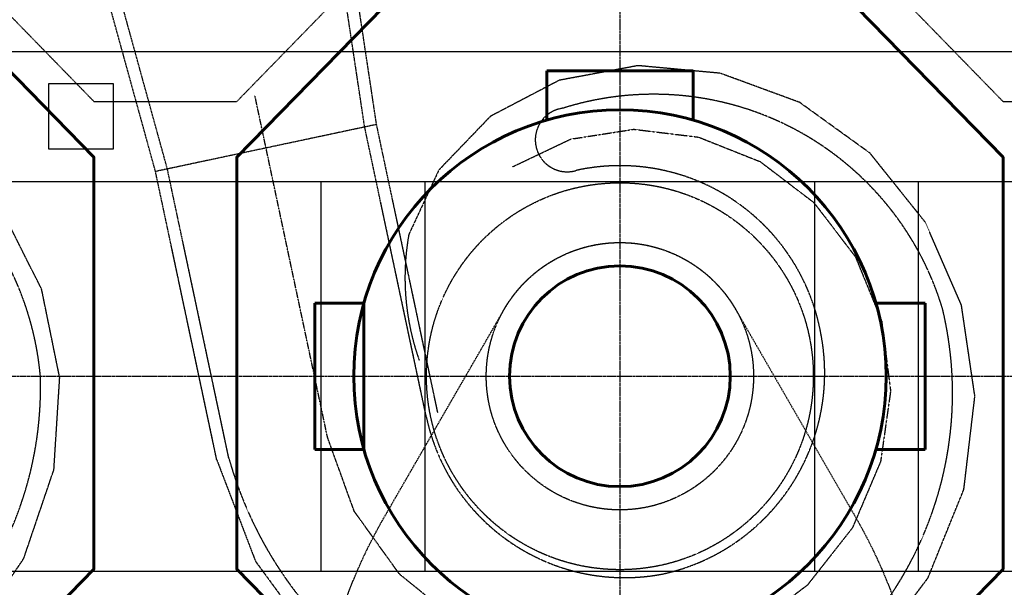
# Model space of a CAD drawing. Header units: millimetres. Extents: x -50096 to 615650, y 194565 to 243945.
# Tile 130 of 256: x 239647 to 247228, y 215638 to 220007. Entities that reach past the tile are written whole.
import ezdxf

# ---------------------------------------------------------------- set-up
doc = ezdxf.new("R2010")
doc.units = ezdxf.units.MM
for name, pattern in [('CENTER2', [28.575, 19.05, -3.175, 3.175, -3.175]), ('ГТО-1 Пунктир', [7, 5, -2]), ('осевая', [50.8, 31.75, -6.35, 6.35, -6.35])]:
    doc.linetypes.add(name, pattern=pattern)
for name, color, linetype, lineweight in [('ГТО-2_Бетон_060', 3, 'Continuous', 60), ('ГТО-2_Пунктир', 151, 'ГТО-1 Пунктир', 25), ('ГТО-2_Пунктир_025', 151, 'ГТО-1 Пунктир', 25), ('ГТО-2_Размеры_035', 2, 'Continuous', 35), ('ОГОС_Пунктир_025', 151, 'ГТО-1 Пунктир', 25), ('ОГСО_Оборудование_060', 3, 'Continuous', 60), ('ОГСО_Оси_025', 7, 'осевая', 25)]:
    doc.layers.add(name, color=color, linetype=linetype, lineweight=lineweight)
doc.layers.add('ОЗиМ Оси', color=4, linetype='CENTER2')

# ---------------------------------------------------------------- blocks, each defined once
blk = doc.blocks.new('ОГСО_Агрегат_План по СК')
at = {"layer": 'ОГОС_Пунктир_025', "ltscale": 0.05}
for p, q in [((-3170.3, 15.5), (-3170.3, 1700.2)), ((-3076.7, 7.3), (-3076.7, 1700.2)), ((-1523.3, 7.3), (-1523.3, 1700.2)), ((-1429.7, 15.5), (-1429.7, 1700.2))]:
    blk.add_line(p, q, dxfattribs=at)
blk.add_lwpolyline([(-3170.3, 15.5), (-3041, -810.1), (-2705.5, -1555.1), (-2186.7, -2176.4), (-1529.7, -2634.3), (-786.2, -2904.9), (-8.1, -2970.4), (749.7, -2831.6), (1433.5, -2501.8), (1997.9, -2011.8), (2409.6, -1403), (2641.8, -719.2), (2686.4, -11.2), (2547, 670.4), (2240.7, 1279.5), (1792.7, 1773.5), (1240.8, 2120.4), (634.1, 2309.5), (17.6, 2325.5), (-559.2, 2164.3), (-1034.2, 1842.5), (-1363, 1405.7, 0.130368), (-1486, 439.3, 0.130368)], format="xyb", dxfattribs=at)
for radius in [1489.4, 1029]:
    blk.add_circle((0, 0), radius, dxfattribs=at)
for centre, radius, start, end in [((-18.8, 1864.3), 245.7, 85.61744, 274.38256), ((221.9, -204.9), 2324.7, 4.93702, 95.47774), ((10.9, 47.5), 1572, 358.09416, 90.39831), ((-21.6, 207.1), 3061.6, 183.74255, 270.40513), ((38.8, 4.1), 1562.1, 179.88388, 268.57748), ((-246.9, -79.3), 2786, 275.08493, 1.53299), ((-1.9, 26.8), 1584.3, 270.07028, 358.85754)]:
    blk.add_arc(centre, radius, start, end, dxfattribs=at)
at = {"layer": 'ОГСО_Оси_025', "color": 253, "ltscale": 0.05}
blk.add_lwpolyline([(-471.6, 1749.4), (9.1, 1864.3), (499.6, 1837.5), (974.5, 1674.8), (1400.1, 1391.3), (1738.8, 997.6), (1965.2, 521.4), (2060, -4.8), (2015.2, -544.7), (1826.9, -1059.8), (1508.4, -1514.3), (1077, -1873.8), (562.3, -2112.9), (-3.3, -2205.9), (-579.3, -2150.1), (-1124.5, -1941.6), (-1603.1, -1598.9), (-1976.4, -1138.2), (-2217.2, -592.1), (-2300, 7.3), (-2300, 2700)], dxfattribs=at)
blk = doc.blocks.new('A$C1AA538EC')
at = {"layer": 'ОГОС_Пунктир_025'}
for p, q in [((7334.4, -13579.4), (7064.1, -11786.6)), ((7425.9, -13559.9), (7155.6, -11767.2)), ((5723.4, -13921.8), (5323.4, -12472.1)), ((5815, -13902.3), (5446.7, -12567.5)), ((7814.7, -15389.1), (7425.9, -13559.9)), ((7808.4, -15809.7), (7334.4, -13579.4)), ((6195.8, -16144.1), (5723.4, -13921.8)), ((6289, -16132.6), (5815, -13902.3))]:
    blk.add_line(p, q, dxfattribs=at)
blk.add_lwpolyline([(5723.4, -13921.8), (7425.9, -13559.9)], dxfattribs=at)
at = {"rotation": 12}
blk.add_blockref('ОГСО_Агрегат_План по СК', (9300, -15500.1), dxfattribs=at)
blk.add_blockref('ОГСО_Агрегат_План по СК', (2300, -15500.1))
blk = doc.blocks.new('awrteqw5t')
at = {"layer": 'ГТО-2_Пунктир'}
for p, q in [((834.4, 2350), (5850, 2350)), ((-1165.6, 1814.1), (-2750.3, 899.2)), ((-2764.5, -891.1), (-1166.1, -1814.1)), ((5850, -2350), (833.9, -2350))]:
    blk.add_line(p, q, dxfattribs=at)
for centre, radius, start, end in [((834.4, -1650), 4000, 90, 120), ((-2250, 0), 1029, 119.99988, 240.00011), ((833.9, 1650), 4000, 240, 270)]:
    blk.add_arc(centre, radius, start, end, dxfattribs=at)
blk = doc.blocks.new('_гто-2_генер')
blk.add_lwpolyline([(-1971.2, -563), (-1971.2, 563)])
at = {"layer": 'ГТО-2_Бетон_060'}
blk.add_circle((0, 0), 850, dxfattribs=at)
at = {"layer": 'ОГСО_Оборудование_060', "ltscale": 0.25}
for p, q in [((563.4, 2350.2), (-562.6, 2350.2)), ((-2350.2, -563.4), (-2350.2, 562.6)), ((2350.2, -563.4), (2350.2, 562.6)), ((563.4, -2350.2), (-562.6, -2350.2))]:
    blk.add_line(p, q, dxfattribs=at)
for points in [[(-563, 1971.2), (-562.6, 2350.2)], [(563.4, 1971.2), (563.4, 2350.2)], [(-1971.2, 563), (-2350.2, 562.6)], [(1971.2, 563), (2350.2, 562.6)], [(-1971.2, -563.4), (-2350.2, -563.4)], [(1971.2, -563.4), (2350.2, -563.4)], [(-563, -1971.2), (-562.6, -2350.2)], [(563.4, -1971.2), (563.4, -2350.2)]]:
    blk.add_lwpolyline(points, dxfattribs=at)
blk.add_circle((0, 0), 2050, dxfattribs=at)

msp = doc.modelspace()

# ---------------------------------------------------------------- linework, layer by layer
at = {"layer": 'ГТО-2_Бетон_060'}
for points in [[(238643.4, 214162.9), (235893.4, 214162.9), (234318.4, 215777.9), (234318.4, 218947.9), (235893.4, 220562.9), (238643.4, 220562.9), (240218.4, 218947.9), (240218.4, 215777.9)], [(245643.4, 214162.9), (242893.4, 214162.9), (241318.4, 215777.9), (241318.4, 218947.9), (242893.4, 220562.9), (245643.4, 220562.9), (247218.4, 218947.9), (247218.4, 215777.9)]]:
    msp.add_lwpolyline(points, close=True, dxfattribs=at)
at = {"layer": 'ГТО-2_Пунктир_025'}
for p, q in [((225418.4, 219762.9), (276518.4, 219762.9)), ((225418.4, 218762.9), (276518.4, 218762.9)), ((241968.4, 215762.9), (241968.4, 218762.9)), ((242768.4, 215762.9), (242768.4, 218762.9)), ((245768.4, 215762.9), (245768.4, 218762.9)), ((246568.4, 215762.9), (246568.4, 218762.9)), ((225418.4, 215762.9), (276518.4, 215762.9))]:
    msp.add_line(p, q, dxfattribs=at)
msp.add_lwpolyline([(227383.2, 214995.3), (227018.4, 215369.3), (227018.4, 219069.9), (228767, 220862.9), (231769.9, 220862.9), (233218.4, 219377.6), (234318.4, 219377.6), (235767, 220862.9), (238769.9, 220862.9), (240218.4, 219377.6), (241318.4, 219377.6), (242767, 220862.9), (245769.9, 220862.9), (247218.4, 219377.6), (248318.4, 219377.6), (249767, 220862.9), (252769.9, 220862.9), (254218.4, 219377.6), (255318.4, 219377.6)], dxfattribs=at)
msp.add_lwpolyline([(239868.4, 219012.9), (240368.4, 219012.9), (240368.4, 219512.9), (239868.4, 219512.9)], close=True, dxfattribs=at)
at = {"layer": 'ОЗиМ Оси'}
for p, q in [((244268.4, 224983), (244268.4, 200768.4)), ((221047.2, 217262.9), (279066.9, 217262.9))]:
    msp.add_line(p, q, dxfattribs=at)

# ---------------------------------------------------------------- block references
at = {"layer": 'ГТО-2_Бетон_060'}
msp.add_blockref('_гто-2_генер', (244268.4, 217262.9), dxfattribs=at)
at = {"layer": 'ГТО-2_Пунктир_025', "extrusion": (0, 0, -1), "zscale": -1, "rotation": 270}
msp.add_blockref('awrteqw5t', (-244268.4, 215012.9), dxfattribs=at)
at = {"layer": 'ГТО-2_Размеры_035'}
msp.add_blockref('A$C1AA538EC', (234968.4, 232762.8), dxfattribs=at)

doc.saveas('drawing.dxf')
